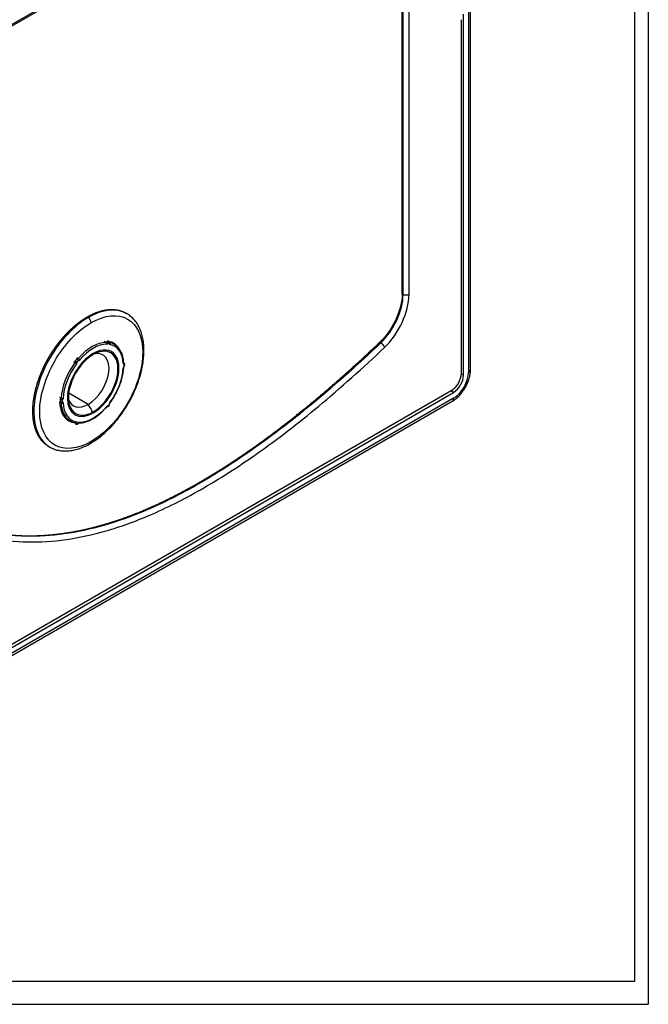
# Model space of a CAD drawing. Header units: millimetres. Extents: x 4 to 205, y 5 to 292.
# Tile 31 of 108: x 55 to 78, y 86 to 121. Entities that reach past the tile are written whole.
import ezdxf

# ---------------------------------------------------------------- set-up
doc = ezdxf.new("R2010")
doc.units = ezdxf.units.MM
doc.layers.add('1', color=7, linetype='CONTINUOUS')

msp = doc.modelspace()

# ---------------------------------------------------------------- linework, layer by layer
at = {"layer": '1', "color": 251, "linetype": 'CONTINUOUS'}
for p, q in [((77.629, 143.944), (77.629, 85.611)), ((56.888, 107.306), (56.922, 107.286)), ((56.922, 107.286), (56.888, 107.306)), ((23.912, 85.611), (77.629, 85.611))]:
    msp.add_line(p, q, dxfattribs=at)
at = {"layer": '1', "color": 172, "linetype": 'CONTINUOUS'}
for p, q in [((77.136, 143.421), (77.136, 86.421)), ((77.136, 86.421), (24.609, 86.421))]:
    msp.add_line(p, q, dxfattribs=at)
at = {"layer": '1', "color": 27, "linetype": 'CONTINUOUS'}
for p, q in [((52.071, 118.925), (68.153, 128.21)), ((68.184, 128.278), (52.103, 118.994)), ((68.838, 110.98), (68.838, 127.778)), ((68.873, 110.959), (68.873, 127.758)), ((69.085, 110.959), (69.085, 127.758)), ((71.206, 121.079), (71.206, 108.184)), ((71.279, 108.286), (71.279, 121.181)), ((70.941, 120.78), (70.941, 108.133)), ((71.029, 108.082), (71.029, 120.976)), ((68.873, 110.959), (68.838, 110.98)), ((57.629, 110.143), (57.594, 110.164)), ((59.005, 110.279), (58.969, 110.3)), ((58.2, 109.292), (58.266, 109.254)), ((58.265, 109.29), (58.297, 109.271)), ((58.387, 109.24), (58.386, 109.245)), ((58.386, 109.243), (58.387, 109.243)), ((58.558, 109.18), (58.396, 109.274)), ((57.245, 108.664), (57.211, 108.684)), ((57.276, 108.682), (57.231, 108.708)), ((57.106, 108.559), (57.154, 108.531)), ((57.134, 108.592), (57.17, 108.571)), ((58.898, 108.514), (58.897, 108.519)), ((58.904, 108.514), (58.897, 108.518)), ((58.904, 108.514), (58.897, 108.517)), ((71.029, 108.082), (70.941, 108.133)), ((49.962, 95.51), (70.676, 107.469)), ((70.587, 107.52), (50.316, 95.817)), ((56.659, 107.256), (56.612, 107.283)), ((57.629, 107.041), (56.932, 107.443)), ((70.676, 107.469), (70.587, 107.52)), ((49.786, 95.12), (70.624, 107.151)), ((70.676, 107.265), (49.889, 95.264)), ((56.644, 107.216), (56.609, 107.237)), ((56.609, 107.135), (56.637, 107.119)), ((56.61, 107.122), (56.659, 107.094)), ((56.821, 106.546), (56.983, 106.452)), ((57.17, 106.368), (57.12, 106.397)), ((57.154, 106.389), (57.163, 106.386)), ((56.219, 105.537), (56.255, 105.516))]:
    msp.add_line(p, q, dxfattribs=at)
at = {"layer": '1', "color": 251, "linetype": 'CONTINUOUS'}
for start_param, end_param in [(5.497787, 8.63938), (2.356194, 5.497787)]:
    msp.add_ellipse((57.806, 107.796), major_axis=(0.625, 1.083), ratio=0.57735, start_param=start_param, end_param=end_param, dxfattribs=at)
at = {"layer": '1', "color": 27, "linetype": 'CONTINUOUS'}
for centre, major_axis, ratio, start_param, end_param in [((57.771, 107.816), (0.788, 1.364), 0.57735, 0.32482, 1.245977), ((57.806, 107.796), (0.762, 1.321), 0.57735, 0.32482, 1.245977), ((57.806, 107.796), (-0.65, -1.126), 0.57735, 0.785398, 3.926991), ((58.282, 109.3), (-0.025, -0.0433), 0.57735, 0.32482, 1.220977), ((58.25, 109.208), (0.0002, -0.05), 0.773801, 1.146839, 2.717634), ((58.317, 109.279), (-0.05, -0.0866), 0.57735, 0.32482, 1.220977), ((58.319, 109.229), (0.0375, 0.065), 0.57735, 6.28235, 7.504162), ((58.311, 109.243), (0.0372, -0.0334), 0.279836, 0.645201, 2.216019), ((58.354, 109.208), (0.0125, 0.0216), 0.57735, 5.585807, 7.504162), ((58.337, 109.241), (-0.0498, -0.004), 0.625868, 2.308138, 3.141572), ((58.442, 109.268), (-0.05, -0.0866), 0.57735, 5.585807, 6.481965), ((58.368, 109.198), (-0.0093, -0.0491), 0.800418, 1.298443, 2.869262), ((57.771, 107.816), (0.788, 1.364), 0.57735, 6.135826, 6.481965), ((57.806, 107.796), (0.762, 1.321), 0.57735, 5.560807, 6.481965), ((57.806, 107.796), (-0.65, -1.126), 0.57735, 3.926991, 7.068583), ((57.26, 108.71), (-0.025, -0.0433), 0.57735, 0.349819, 1.245977), ((57.292, 108.655), (0.0377, -0.0328), 0.260575, 0.640748, 2.211811), ((57.629, 107.898), (-0.525, -0.909), 0.57735, 0.785398, 3.609543), ((57.771, 107.816), (0.788, 1.364), 0.57735, 1.372017, 2.293174), ((57.806, 107.796), (0.762, 1.321), 0.57735, 1.372017, 2.293174), ((57.135, 108.554), (-0.025, -0.0433), 0.57735, 1.372017, 2.268174), ((57.174, 108.509), (0.0401, -0.0298), 0.161236, 0.624887, 2.195682), ((57.223, 108.596), (0.0375, 0.065), 0.57735, 0.349819, 2.268174), ((57.205, 108.588), (0.0499, -0.0037), 0.524362, 3.967292, 5.53811), ((57.17, 108.534), (-0.05, -0.0866), 0.57735, 1.372017, 2.268174), ((57.258, 108.575), (0.0125, 0.0216), 0.57735, 0.349819, 2.268174), ((57.23, 108.619), (0.002, -0.05), 0.767045, 1.119474, 2.690267), ((57.296, 108.69), (-0.05, -0.0866), 0.57735, 0.349819, 1.245977), ((57.806, 107.796), (0.762, 1.321), 0.57735, 4.51361, 5.434767), ((58.847, 108.516), (-0.0499, -0.0028), 0.612565, 2.322636, 3.141374), ((58.953, 108.541), (-0.05, -0.0866), 0.57735, 5.560807, 6.456965), ((58.953, 108.374), (-0.05, -0.0866), 0.57735, 4.53861, 5.434767), ((58.847, 108.359), (-0.0499, 0.0026), 0.539844, 2.385695, 3.142026), ((58.877, 108.472), (-0.0113, -0.0487), 0.804199, 1.330955, 2.901773), ((58.902, 108.429), (0.0125, 0.0216), 0.57735, 4.53861, 6.456965), ((58.877, 108.438), (-0.0406, 0.0292), 0.141177, 3.141785, 3.764242), ((70.676, 107.877), (-0.375, -0.65), 0.57735, 0.785398, 2.356194), ((70.676, 107.877), (0.25, 0.433), 0.57735, 3.926991, 5.497787), ((71.029, 108.286), (0.25, 0), 0.57735, 5.497785, 6.283184), ((56.675, 107.183), (0.0375, 0.065), 0.57735, 1.397017, 3.143861), ((56.624, 107.238), (-0.025, -0.0433), 0.57735, 1.397017, 2.293174), ((56.665, 107.194), (0.0406, -0.0292), 0.141177, 0.622654, 2.193448), ((56.624, 107.071), (-0.025, -0.0433), 0.57735, 2.419215, 3.144341), ((56.665, 107.161), (0.0113, 0.0487), 0.804199, 3.139844, 4.472568), ((56.695, 107.273), (0.0499, -0.0026), 0.539844, 3.956576, 5.527458), ((56.695, 107.116), (0.0499, 0.0028), 0.612565, 3.893431, 5.46425), ((57.771, 107.816), (0.788, 1.364), 0.57735, 2.419215, 2.994233), ((56.71, 107.163), (0.0125, 0.0216), 0.57735, 1.397017, 3.315372), ((56.66, 107.217), (-0.05, -0.0866), 0.57735, 1.397017, 2.293174), ((56.66, 107.05), (-0.05, -0.0866), 0.57735, 2.419215, 3.315372), ((57.806, 107.796), (0.762, 1.321), 0.57735, 2.419215, 3.340372), ((57.629, 107.898), (-0.525, -0.909), 0.57735, 5.815186, 7.068583), ((57.806, 107.796), (0.762, 1.321), 0.57735, 3.466412, 4.387569), ((58.317, 106.902), (-0.05, -0.0866), 0.57735, 3.491412, 4.387569), ((58.25, 106.978), (-0.0377, 0.0328), 0.260575, 3.141363, 3.782605), ((58.311, 107.014), (-0.002, 0.05), 0.767045, 3.135012, 4.261061), ((58.354, 107.016), (0.0125, 0.0216), 0.57735, 3.491412, 5.409767), ((58.442, 107.058), (-0.05, -0.0866), 0.57735, 4.51361, 5.409767), ((58.337, 107.045), (-0.0499, 0.0037), 0.524362, 2.396497, 3.136479), ((58.368, 107.124), (-0.0401, 0.0298), 0.161236, 3.141362, 3.766477), ((70.499, 107.367), (0.125, -0.217), 0.57735, 6.283183, 7.068583), ((57.771, 107.816), (0.788, 1.364), 0.57735, 2.994233, 3.340372), ((57.135, 106.344), (-0.025, -0.0433), 0.57735, 2.444215, 3.076138), ((57.174, 106.435), (0.0093, 0.0491), 0.800418, 3.105561, 4.440056), ((57.205, 106.392), (0.0498, 0.004), 0.625868, 3.878932, 5.449726), ((57.223, 106.404), (0.0375, 0.065), 0.57735, 2.444215, 3.140754), ((57.17, 106.324), (-0.05, -0.0866), 0.57735, 2.444215, 3.340372), ((57.258, 106.383), (0.0125, 0.0216), 0.57735, 2.444215, 4.36257), ((57.296, 106.312), (-0.05, -0.0866), 0.57735, 3.466412, 4.36257), ((57.23, 106.39), (-0.0372, 0.0334), 0.279836, 3.141059, 3.786814), ((57.292, 106.424), (-0.0002, 0.05), 0.773801, 3.150299, 4.288698)]:
    msp.add_ellipse(centre, major_axis=major_axis, ratio=ratio, start_param=start_param, end_param=end_param, dxfattribs=at)
for points, degree in [([(68.838, 110.98), (68.838, 110.422), (68.5, 109.692), (68.04, 109.256)], 3), ([(68.075, 109.236), (68.535, 109.671), (68.873, 110.402), (68.873, 110.959)], 3), ([(68.214, 109.077), (68.716, 109.553), (69.085, 110.351), (69.085, 110.959)], 3), ([(69.085, 110.959), (69.03, 110.927), (68.928, 110.927), (68.873, 110.959)], 3), ([(59.004, 110.28), (58.644, 110.487), (58.138, 110.437), (57.629, 110.143)], 3), ([(57.736, 109.96), (57.736, 110.024), (57.685, 110.111), (57.629, 110.143)], 3), ([(68.04, 109.256), (68.052, 109.249), (68.064, 109.242), (68.075, 109.236)], 3), ([(70.941, 108.133), (70.941, 107.919), (70.772, 107.627), (70.587, 107.52)], 3), ([(56.638, 107.118), (56.653, 107.112)], 1), ([(57.806, 106.734), (57.777, 106.785), (57.718, 106.887), (57.659, 106.99), (57.629, 107.041)], 3), ([(57.703, 105.647), (57.723, 105.658), (57.736, 105.682), (57.736, 105.714)], 3)]:
    msp.add_open_spline(points, degree=degree, dxfattribs=at)
for points, degree, knots in [([(56.219, 105.537), (56.181, 105.559), (56.117, 105.604), (56.031, 105.676), (55.947, 105.772), (55.899, 105.839), (55.834, 105.941), (55.777, 106.068), (55.745, 106.154), (55.706, 106.282), (55.676, 106.435), (55.663, 106.536), (55.654, 106.64), (55.65, 106.748), (55.65, 106.858), (55.655, 106.972), (55.664, 107.087), (55.679, 107.204), (55.706, 107.374), (55.749, 107.565), (55.782, 107.687), (55.834, 107.863), (55.905, 108.057), (55.955, 108.18), (56.03, 108.355), (56.125, 108.543), (56.19, 108.662), (56.258, 108.779), (56.329, 108.893), (56.434, 109.054), (56.559, 109.223), (56.641, 109.326), (56.762, 109.47), (56.9, 109.616), (56.99, 109.705), (57.082, 109.789), (57.174, 109.869), (57.268, 109.945), (57.363, 110.015), (57.441, 110.069), (57.537, 110.131), (57.594, 110.164)], 2, [0, 0, 0, 0.023789, 0.041647, 0.083314, 0.107124, 0.124982, 0.166649, 0.190459, 0.208317, 0.249984, 0.273794, 0.291652, 0.315462, 0.333319, 0.357129, 0.374987, 0.398797, 0.416655, 0.458322, 0.482132, 0.49999, 0.541657, 0.565467, 0.583325, 0.624992, 0.648802, 0.66666, 0.69047, 0.708327, 0.749995, 0.773805, 0.791662, 0.83333, 0.85714, 0.874997, 0.898807, 0.916665, 0.940475, 0.958332, 0.974999, 1, 1, 1]), ([(57.629, 110.143), (57.12, 109.849), (56.614, 109.315), (55.895, 108.068), (55.685, 107.363), (55.685, 106.187), (55.895, 105.724), (56.255, 105.516), (56.255, 105.516), (56.255, 105.516)], 3, [0, 0, 0, 0, 0.333299, 0.333299, 0.666597, 0.666597, 0.999896, 0.999896, 1, 1, 1, 1]), ([(57.594, 110.164), (57.618, 110.178), (57.666, 110.204), (57.737, 110.241), (57.839, 110.288), (57.933, 110.326), (58.027, 110.358), (58.119, 110.384), (58.211, 110.405), (58.3, 110.419), (58.426, 110.431), (58.559, 110.426), (58.64, 110.416), (58.754, 110.394), (58.87, 110.351), (58.94, 110.317), (58.969, 110.3), (58.969, 110.3)], 2, [0, 0, 0, 0.031248, 0.062496, 0.124992, 0.196416, 0.249984, 0.321408, 0.374977, 0.446401, 0.499969, 0.624961, 0.696385, 0.749953, 0.874945, 0.946369, 0.999938, 1, 1, 1]), ([(57.705, 105.645), (57.739, 105.665), (57.839, 105.726), (58.003, 105.84), (58.193, 105.996), (58.378, 106.17), (58.555, 106.36), (58.724, 106.565), (58.881, 106.783), (59.027, 107.012), (59.159, 107.249), (59.277, 107.492), (59.379, 107.739), (59.464, 107.988), (59.532, 108.236), (59.581, 108.481), (59.611, 108.721), (59.621, 108.954), (59.612, 109.177), (59.583, 109.388), (59.533, 109.585), (59.464, 109.765), (59.375, 109.927), (59.269, 110.069), (59.145, 110.185), (59.055, 110.255), (59.005, 110.279), (59.004, 110.28)], 3, [0, 0, 0, 0, 0.022617, 0.065338, 0.108025, 0.150667, 0.193261, 0.235815, 0.278338, 0.320842, 0.363341, 0.405847, 0.448372, 0.490928, 0.53353, 0.57619, 0.61892, 0.661724, 0.704595, 0.747507, 0.790373, 0.833076, 0.875455, 0.917352, 0.958686, 0.999518, 1, 1, 1, 1]), ([(57.736, 109.96), (58.217, 110.237), (58.695, 110.285), (59.376, 109.892), (59.574, 109.454), (59.574, 108.342), (59.376, 107.676), (58.695, 106.497), (58.217, 105.992), (57.736, 105.714)], 3, [0, 0, 0, 0, 0.25, 0.25, 0.5, 0.5, 0.75, 0.75, 1, 1, 1, 1]), ([(57.736, 105.714), (57.254, 105.436), (56.776, 105.389), (56.095, 105.781), (55.897, 106.219), (55.897, 107.331), (56.095, 107.998), (56.776, 109.177), (57.254, 109.682), (57.736, 109.96)], 3, [0, 0, 0, 0, 0.25, 0.25, 0.5, 0.5, 0.75, 0.75, 1, 1, 1, 1]), ([(47.03, 109.356), (47.312, 108.733), (47.885, 107.588), (48.822, 106.103), (49.767, 104.917), (50.713, 103.988), (51.705, 103.245), (52.82, 102.65), (54.077, 102.246), (55.435, 102.089), (56.83, 102.177), (58.291, 102.492), (59.899, 103.074), (61.708, 103.988), (63.728, 105.285), (65.933, 106.991), (67.436, 108.339), (68.214, 109.077)], 3, [0, 0, 0, 0, 0.082525, 0.156633, 0.222475, 0.280623, 0.334316, 0.391339, 0.453279, 0.512048, 0.567872, 0.623609, 0.68281, 0.750228, 0.825738, 0.908592, 1, 1, 1, 1]), ([(51.939, 103.311), (52.168, 103.179), (52.403, 103.064), (52.712, 102.914), (53.031, 102.794), (53.355, 102.673), (53.689, 102.584), (54.029, 102.493), (54.377, 102.437), (54.553, 102.409), (54.911, 102.369), (55.301, 102.346), (55.674, 102.345), (56.025, 102.358), (56.408, 102.39), (56.991, 102.463), (57.587, 102.588), (57.987, 102.689), (58.19, 102.748), (58.592, 102.865), (59.005, 103.017), (59.21, 103.093), (59.417, 103.176), (59.622, 103.259), (59.83, 103.351), (60.239, 103.531), (60.66, 103.745), (61.071, 103.954), (61.493, 104.194), (61.906, 104.429), (62.327, 104.693), (62.739, 104.951), (63.158, 105.238), (63.569, 105.518), (63.986, 105.825), (64.394, 106.124), (64.81, 106.449), (65.215, 106.766), (65.628, 107.108), (66.029, 107.441), (66.439, 107.798), (66.837, 108.145), (67.244, 108.515), (67.637, 108.874), (68.04, 109.256)], 2, [0, 0, 0, 0.037281, 0.037281, 0.085417, 0.085417, 0.133553, 0.133553, 0.181689, 0.181689, 0.205757, 0.229825, 0.257331, 0.277961, 0.302029, 0.326097, 0.374233, 0.398301, 0.422369, 0.422369, 0.470505, 0.470505, 0.494573, 0.494573, 0.518641, 0.518641, 0.566777, 0.566777, 0.614913, 0.614913, 0.663048, 0.663048, 0.711184, 0.711184, 0.75932, 0.75932, 0.807456, 0.807456, 0.855592, 0.855592, 0.903728, 0.903728, 0.951864, 0.951864, 1, 1, 1]), ([(68.075, 109.236), (67.301, 108.501), (65.804, 107.159), (63.61, 105.461), (61.602, 104.172), (59.806, 103.265), (58.211, 102.687), (56.762, 102.375), (55.378, 102.287), (54.031, 102.443), (52.899, 102.807), (52.233, 103.142), (51.977, 103.289)], 3, [0, 0, 0, 0, 0.14079, 0.268406, 0.384709, 0.488549, 0.579732, 0.66558, 0.751562, 0.842081, 0.937483, 1, 1, 1, 1]), ([(58.723, 109.042), (58.672, 109.118), (58.609, 109.18), (58.48, 109.254), (58.419, 109.276), (58.354, 109.287)], 3, [0, 0, 0, 0, 0.572826, 0.572826, 1, 1, 1, 1]), ([(58.386, 109.245), (58.386, 109.253), (58.382, 109.267), (58.371, 109.284), (58.361, 109.291), (58.356, 109.293)], 3, [0, 0, 0, 0, 0.392055, 0.756588, 1, 1, 1, 1]), ([(58.897, 108.519), (58.895, 108.548), (58.888, 108.63), (58.863, 108.758), (58.814, 108.894), (58.75, 109.007), (58.698, 109.067), (58.671, 109.092)], 3, [0, 0, 0, 0, 0.120542, 0.349356, 0.578069, 0.805664, 1, 1, 1, 1]), ([(58.726, 107.655), (58.736, 107.678), (58.772, 107.762), (58.82, 107.91), (58.867, 108.097), (58.889, 108.246), (58.896, 108.331), (58.897, 108.357)], 3, [0, 0, 0, 0, 0.094179, 0.356764, 0.619569, 0.882673, 1, 1, 1, 1]), ([(58.897, 108.357), (58.897, 108.361), (58.899, 108.37), (58.904, 108.387), (58.912, 108.4), (58.916, 108.407), (58.918, 108.409)], 3, [0, 0, 0, 0, 0.288434, 0.58239, 0.901004, 1, 1, 1, 1]), ([(58.918, 108.409), (58.922, 108.415), (58.93, 108.43), (58.936, 108.455), (58.933, 108.48), (58.922, 108.5), (58.911, 108.511), (58.904, 108.514), (58.904, 108.514)], 3, [0, 0, 0, 0, 0.173231, 0.432182, 0.62897, 0.813406, 0.994698, 1, 1, 1, 1]), ([(70.624, 107.151), (70.647, 107.164), (70.712, 107.205), (70.814, 107.287), (70.925, 107.401), (71.025, 107.529), (71.111, 107.669), (71.182, 107.817), (71.235, 107.97), (71.269, 108.121), (71.279, 108.226), (71.279, 108.279), (71.279, 108.286)], 3, [0, 0, 0, 0, 0.064575, 0.180537, 0.296124, 0.411243, 0.52605, 0.641008, 0.756553, 0.87325, 0.984473, 1, 1, 1, 1]), ([(58.408, 107.094), (58.429, 107.123), (58.489, 107.207), (58.581, 107.354), (58.666, 107.514), (58.71, 107.615), (58.726, 107.655)], 3, [0, 0, 0, 0, 0.166273, 0.481832, 0.797537, 1, 1, 1, 1]), ([(56.605, 107.133), (56.617, 106.815), (56.737, 106.566), (57.002, 106.413), (57.076, 106.39), (57.157, 106.381)], 3, [0, 0, 0, 0, 0.750673, 0.750673, 1, 1, 1, 1]), ([(57.292, 106.374), (57.316, 106.374), (57.386, 106.378), (57.505, 106.4), (57.65, 106.451), (57.797, 106.525), (57.944, 106.621), (58.087, 106.737), (58.202, 106.849), (58.267, 106.921), (58.288, 106.945)], 3, [0, 0, 0, 0, 0.075968, 0.217292, 0.359411, 0.502243, 0.645348, 0.788429, 0.931404, 1, 1, 1, 1]), ([(58.288, 106.945), (58.292, 106.949), (58.299, 106.956), (58.309, 106.963), (58.314, 106.964), (58.314, 106.964), (58.313, 106.964)], 3, [0, 0, 0, 0, 0.289481, 0.551003, 0.830938, 1, 1, 1, 1]), ([(58.313, 106.964), (58.322, 106.964), (58.337, 106.968), (58.357, 106.981), (58.373, 107), (58.384, 107.022), (58.386, 107.036), (58.386, 107.041)], 3, [0, 0, 0, 0, 0.217432, 0.397192, 0.614387, 0.863242, 1, 1, 1, 1]), ([(58.386, 107.041), (58.387, 107.046), (58.388, 107.055), (58.394, 107.072), (58.402, 107.086), (58.407, 107.092), (58.408, 107.094)], 3, [0, 0, 0, 0, 0.288603, 0.585161, 0.905352, 1, 1, 1, 1]), ([(57.186, 106.34), (57.188, 106.338), (57.195, 106.333), (57.212, 106.33), (57.232, 106.332), (57.251, 106.341), (57.262, 106.35), (57.268, 106.356)], 3, [0, 0, 0, 0, 0.076555, 0.312936, 0.528855, 0.74921, 1, 1, 1, 1]), ([(57.268, 106.356), (57.272, 106.361), (57.279, 106.367), (57.288, 106.373), (57.292, 106.374), (57.292, 106.374), (57.292, 106.374)], 3, [0, 0, 0, 0, 0.318684, 0.604597, 0.911864, 1, 1, 1, 1]), ([(56.255, 105.516), (56.302, 105.489), (56.401, 105.442), (56.561, 105.395), (56.732, 105.373), (56.91, 105.374), (57.096, 105.401), (57.288, 105.452), (57.48, 105.527), (57.619, 105.596), (57.693, 105.638), (57.705, 105.645)], 3, [0, 0, 0, 0, 0.118982, 0.239254, 0.360114, 0.482222, 0.60584, 0.730841, 0.856858, 0.977355, 1, 1, 1, 1])]:
    msp.add_open_spline(points, degree=degree, knots=knots, dxfattribs=at)
msp.add_rational_spline([(68.214, 109.077), (68.195, 109.134), (68.138, 109.2), (68.075, 109.236)], [1.17157267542, 0.94280881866, 0.942809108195, 1.17157354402], degree=3, dxfattribs=at)

doc.saveas('drawing.dxf')
